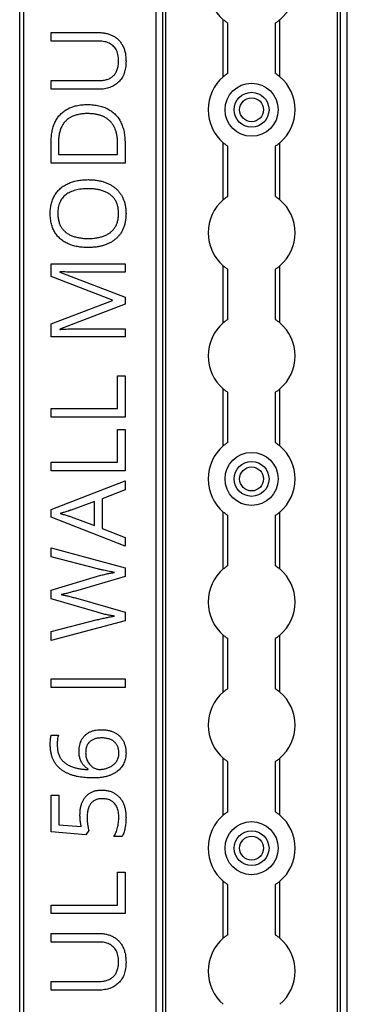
# Model space of a CAD drawing. Header units: millimetres. Extents: x -138 to 5612, y -1401 to 2631.
# Tile 23 of 120: x 194 to 269, y 741 to 968. Entities that reach past the tile are written whole.
import ezdxf

# ---------------------------------------------------------------- set-up
doc = ezdxf.new("R2010")
doc.units = ezdxf.units.MM

msp = doc.modelspace()

# ---------------------------------------------------------------- linework, layer by layer
at = {"color": 7, "linetype": 'Continuous', "lineweight": 25}
for p, q in [((193.86, 567.5), (193.86, 1075.06)), ((194.76, 1075.06), (194.76, 567.5)), ((225.16, 1074.51), (225.16, 565.11)), ((225.19, 565.11), (225.19, 1074.51)), ((226.72, 565.11), (226.72, 1074.51)), ((227.43, 565.11), (227.43, 1074.51)), ((266.88, 565.11), (266.88, 1074.51)), ((267.59, 565.11), (267.59, 1074.51)), ((269.13, 565.11), (269.13, 1074.51)), ((269.16, 565.11), (269.16, 1074.51)), ((240.66, 954.76), (240.66, 967.86)), ((241.66, 955.51), (241.66, 967.11)), ((252.66, 955.51), (252.66, 967.11)), ((253.66, 954.76), (253.66, 967.86)), ((201.1, 964.89), (212.07, 964.89)), ((201.1, 962.93), (201.1, 964.89)), ((212.1, 962.93), (201.1, 962.93)), ((201.1, 953.85), (212.08, 953.85)), ((201.1, 951.86), (201.1, 953.85)), ((212.03, 951.86), (201.1, 951.86)), ((201.1, 934.85), (201.1, 939.97)), ((202.79, 939.67), (202.79, 936.83)), ((240.66, 926.46), (240.66, 939.56)), ((253.66, 926.46), (253.66, 939.56)), ((216.37, 936.83), (216.37, 939.23)), ((218.07, 939.46), (218.07, 934.85)), ((241.66, 927.21), (241.66, 938.81)), ((252.66, 927.21), (252.66, 938.81)), ((202.79, 936.83), (216.37, 936.83)), ((218.07, 934.85), (201.1, 934.85)), ((201.1, 911.72), (218.07, 911.72)), ((201.1, 908.82), (201.1, 911.72)), ((218.07, 911.72), (218.07, 909.77)), ((240.66, 898.16), (240.66, 911.26)), ((241.66, 898.91), (241.66, 910.51)), ((252.66, 898.91), (252.66, 910.51)), ((253.66, 898.16), (253.66, 911.26)), ((215.21, 903.36), (201.1, 908.82)), ((203.07, 909.92), (203.07, 909.83)), ((203.07, 909.83), (218.07, 904.05)), ((218.07, 909.77), (207.21, 909.77)), ((215.21, 903.27), (215.21, 903.36)), ((218.07, 904.05), (218.07, 902.44)), ((201.1, 897.89), (215.21, 903.27)), ((218.07, 902.44), (203.05, 896.73)), ((201.1, 894.96), (201.1, 897.89)), ((203.05, 896.73), (203.05, 896.64)), ((207.34, 896.8), (218.07, 896.8)), ((218.07, 896.8), (218.07, 894.96)), ((218.07, 894.96), (201.1, 894.96)), ((216.3, 878.43), (216.3, 885.97)), ((216.3, 885.97), (218.07, 885.97)), ((218.07, 885.97), (218.07, 876.45)), ((240.66, 869.86), (240.66, 882.96)), ((253.66, 869.86), (253.66, 882.96)), ((241.66, 870.61), (241.66, 882.21)), ((252.66, 870.61), (252.66, 882.21)), ((201.1, 878.43), (216.3, 878.43)), ((201.1, 876.45), (201.1, 878.43)), ((218.07, 876.45), (201.1, 876.45)), ((216.3, 866.09), (216.3, 873.63)), ((216.3, 873.63), (218.07, 873.63)), ((218.07, 873.63), (218.07, 864.11)), ((201.1, 866.09), (216.3, 866.09)), ((201.1, 864.11), (201.1, 866.09)), ((218.07, 864.11), (201.1, 864.11)), ((201.1, 855.23), (218.07, 861.83)), ((218.07, 861.83), (218.07, 859.79)), ((218.07, 859.79), (212.78, 857.69)), ((211.02, 857.1), (205.65, 855.11)), ((211.02, 851.55), (211.02, 857.1)), ((212.78, 857.69), (212.78, 850.88)), ((201.1, 853.45), (201.1, 855.23)), ((205.65, 853.57), (211.02, 851.55)), ((240.66, 841.56), (240.66, 854.66)), ((241.66, 842.31), (241.66, 853.91)), ((252.66, 842.31), (252.66, 853.91)), ((253.66, 841.56), (253.66, 854.66)), ((218.07, 846.8), (201.1, 853.45)), ((212.78, 850.88), (218.07, 848.8)), ((218.07, 848.8), (218.07, 846.8)), ((201.1, 846.39), (218.07, 841.85)), ((201.1, 844.33), (201.1, 846.39)), ((211.73, 841.59), (201.1, 844.33)), ((218.07, 841.85), (218.07, 839.86)), ((201.1, 836.69), (211.71, 839.88)), ((218.07, 839.86), (206.65, 836.49)), ((201.1, 834.66), (201.1, 836.69)), ((211.63, 831.6), (201.1, 834.66)), ((206.66, 834.89), (218.07, 831.61)), ((218.07, 831.61), (218.07, 829.63)), ((201.1, 827.17), (211.74, 829.91)), ((218.07, 829.63), (201.1, 825.12)), ((201.1, 825.12), (201.1, 827.17)), ((240.66, 813.26), (240.66, 826.36)), ((253.66, 813.26), (253.66, 826.36)), ((241.66, 814.01), (241.66, 825.61)), ((252.66, 814.01), (252.66, 825.61)), ((201.1, 814.31), (201.1, 816.29)), ((201.1, 816.29), (218.07, 816.29)), ((218.07, 816.29), (218.07, 814.31)), ((218.07, 814.31), (201.1, 814.31)), ((201.1, 803.33), (202.76, 803.33)), ((240.66, 784.96), (240.66, 798.06)), ((241.66, 785.71), (241.66, 797.31)), ((252.66, 785.71), (252.66, 797.31)), ((253.66, 784.96), (253.66, 798.06)), ((209.57, 795.43), (209.57, 795.56)), ((201.1, 789.54), (202.87, 789.54)), ((201.1, 781.09), (201.1, 789.54)), ((202.87, 789.54), (202.87, 782.74)), ((209.08, 780.44), (201.1, 781.09)), ((202.87, 782.74), (208, 782.31)), ((209.72, 781.42), (209.08, 780.44)), ((217.36, 780.03), (215.52, 780.03)), ((216.3, 764.28), (216.3, 771.82)), ((216.3, 771.82), (218.07, 771.82)), ((218.07, 771.82), (218.07, 762.31)), ((240.66, 756.66), (240.66, 769.76)), ((253.66, 756.66), (253.66, 769.76)), ((241.66, 757.41), (241.66, 769.01)), ((252.66, 757.41), (252.66, 769.01)), ((201.1, 764.28), (216.3, 764.28)), ((201.1, 762.31), (201.1, 764.28)), ((218.07, 762.31), (201.1, 762.31)), ((201.1, 757.75), (212.07, 757.75)), ((201.1, 755.78), (201.1, 757.75)), ((212.1, 755.78), (201.1, 755.78)), ((201.1, 746.71), (212.08, 746.71)), ((201.1, 744.72), (201.1, 746.71)), ((212.03, 744.72), (201.1, 744.72))]:
    msp.add_line(p, q, dxfattribs=at)
for centre, radius in [((247.16, 947.16), 6.1), ((247.16, 947.16), 4), ((247.16, 947.16), 2.75), ((247.16, 862.26), 6.1), ((247.16, 862.26), 4), ((247.16, 862.26), 2.75), ((247.16, 777.36), 6.1), ((247.16, 777.36), 4), ((247.16, 777.36), 2.75)]:
    msp.add_circle(centre, radius, dxfattribs=at)
for centre, start, end in [((247.16, 975.46), 130.5416, 229.4584), ((247.16, 975.46), 310.5416, 49.4584), ((247.16, 947.16), 130.5416, 229.4584), ((247.16, 947.16), 310.5416, 49.4584), ((247.16, 918.86), 130.5416, 229.4584), ((247.16, 918.86), 310.5416, 49.4584), ((247.16, 890.56), 130.5416, 229.4584), ((247.16, 890.56), 310.5416, 49.4584), ((247.16, 862.26), 130.5416, 229.4584), ((247.16, 862.26), 310.5416, 49.4584), ((247.16, 833.96), 130.5416, 229.4584), ((247.16, 833.96), 310.5416, 49.4584), ((247.16, 805.66), 130.5416, 229.4584), ((247.16, 805.66), 310.5416, 49.4584), ((247.16, 777.36), 130.5416, 229.4584), ((247.16, 777.36), 310.5416, 49.4584), ((247.16, 749.06), 130.5416, 229.4584), ((247.16, 749.06), 310.5416, 49.4584)]:
    msp.add_arc(centre, 10, start, end, dxfattribs=at)
for points, knots in [([(240.66, 967.86), (240.77, 967.76), (240.88, 967.67), (241.11, 967.5), (241.22, 967.41), (241.41, 967.27), (241.5, 967.21), (241.62, 967.13), (241.66, 967.11), (241.66, 967.11)], [0, 0, 0, 0, 0.25, 0.25, 0.5, 0.5, 0.75, 0.75, 1, 1, 1, 1]), ([(253.66, 967.86), (253.54, 967.76), (253.43, 967.67), (253.2, 967.5), (253.1, 967.41), (252.9, 967.27), (252.81, 967.21), (252.69, 967.13), (252.66, 967.11), (252.66, 967.11)], [0, 0, 0, 0, 0.25, 0.25, 0.5, 0.5, 0.75, 0.75, 1, 1, 1, 1]), ([(212.07, 964.89), (212.22, 964.89), (212.52, 964.89), (212.95, 964.85), (213.36, 964.79), (213.77, 964.71), (214.17, 964.62), (214.55, 964.49), (214.92, 964.34), (215.27, 964.17), (215.62, 963.98), (215.94, 963.76), (216.25, 963.52), (216.53, 963.26), (216.8, 962.97), (217.05, 962.66), (217.28, 962.33), (217.49, 961.97), (217.68, 961.59), (217.84, 961.19), (217.98, 960.77), (218.1, 960.32), (218.18, 959.85), (218.24, 959.35), (218.28, 958.83), (218.29, 958.48), (218.29, 958.3)], [0, 0, 0, 0, 0.043263, 0.085307, 0.126275, 0.166582, 0.206347, 0.245258, 0.283922, 0.322468, 0.360603, 0.398543, 0.4363, 0.47426, 0.512219, 0.550601, 0.590128, 0.630263, 0.671498, 0.713461, 0.756932, 0.801901, 0.848593, 0.896916, 0.947344, 1, 1, 1, 1]), ([(216.58, 958.42), (216.58, 958.67), (216.57, 959.14), (216.46, 959.82), (216.29, 960.43), (216.03, 960.97), (215.72, 961.44), (215.35, 961.84), (214.92, 962.19), (214.44, 962.46), (213.91, 962.67), (213.34, 962.82), (212.73, 962.91), (212.31, 962.92), (212.1, 962.93)], [0, 0, 0, 0, 0.1027778, 0.196628, 0.2832682, 0.3640716, 0.4411912, 0.5162322, 0.5909835, 0.6669773, 0.7452672, 0.8259754, 0.9105386, 1, 1, 1, 1]), ([(218.29, 958.3), (218.28, 958.05), (218.27, 957.55), (218.2, 956.83), (218.06, 956.16), (217.88, 955.53), (217.64, 954.95), (217.34, 954.42), (216.99, 953.94), (216.59, 953.5), (216.15, 953.12), (215.67, 952.78), (215.15, 952.5), (214.59, 952.26), (214, 952.08), (213.37, 951.96), (212.71, 951.87), (212.26, 951.87), (212.03, 951.86)], [0, 0, 0, 0, 0.074981, 0.145616, 0.212407, 0.276161, 0.337151, 0.396523, 0.454792, 0.512599, 0.570262, 0.627474, 0.685175, 0.743724, 0.804151, 0.866508, 0.931777, 1, 1, 1, 1]), ([(212.08, 953.85), (212.26, 953.86), (212.6, 953.86), (213.09, 953.92), (213.56, 954.01), (213.99, 954.13), (214.39, 954.29), (214.77, 954.49), (215.11, 954.72), (215.42, 954.99), (215.7, 955.29), (215.93, 955.64), (216.13, 956.01), (216.3, 956.43), (216.43, 956.88), (216.52, 957.36), (216.57, 957.88), (216.58, 958.23), (216.58, 958.42)], [0, 0, 0, 0, 0.071471, 0.139559, 0.203707, 0.264838, 0.324092, 0.381066, 0.437244, 0.492859, 0.548749, 0.605459, 0.663069, 0.723807, 0.786875, 0.85388, 0.924772, 1, 1, 1, 1]), ([(241.66, 955.51), (241.66, 955.51), (241.65, 955.51), (241.62, 955.48), (241.59, 955.47), (241.5, 955.41), (241.42, 955.35), (241.22, 955.21), (241.11, 955.13), (240.88, 954.95), (240.77, 954.86), (240.66, 954.76)], [0, 0, 0, 0, 0.125, 0.125, 0.25, 0.25, 0.5, 0.5, 0.75, 0.75, 1, 1, 1, 1]), ([(252.66, 955.51), (252.66, 955.51), (252.66, 955.51), (252.7, 955.48), (252.72, 955.47), (252.81, 955.41), (252.9, 955.35), (253.09, 955.21), (253.2, 955.13), (253.43, 954.95), (253.54, 954.86), (253.66, 954.76)], [0, 0, 0, 0, 0.125, 0.125, 0.25, 0.25, 0.5, 0.5, 0.75, 0.75, 1, 1, 1, 1]), ([(201.1, 939.97), (201.1, 940.19), (201.11, 940.6), (201.15, 941.22), (201.23, 941.81), (201.33, 942.38), (201.46, 942.93), (201.62, 943.45), (201.82, 943.96), (202.04, 944.44), (202.29, 944.89), (202.57, 945.32), (202.88, 945.72), (203.21, 946.1), (203.58, 946.45), (203.97, 946.77), (204.4, 947.06), (204.84, 947.33), (205.32, 947.57), (205.83, 947.78), (206.36, 947.95), (206.92, 948.09), (207.51, 948.21), (208.12, 948.29), (208.76, 948.33), (209.2, 948.34), (209.42, 948.34)], [0, 0, 0, 0, 0.047452, 0.093219, 0.137685, 0.180943, 0.222615, 0.263414, 0.303514, 0.342755, 0.381436, 0.419417, 0.457114, 0.494702, 0.532062, 0.56979, 0.60813, 0.647007, 0.686572, 0.727287, 0.768888, 0.811989, 0.856396, 0.902422, 0.950235, 1, 1, 1, 1]), ([(209.42, 948.34), (209.66, 948.34), (210.12, 948.33), (210.79, 948.28), (211.43, 948.2), (212.05, 948.09), (212.63, 947.94), (213.19, 947.76), (213.71, 947.55), (214.21, 947.3), (214.68, 947.02), (215.11, 946.72), (215.52, 946.38), (215.9, 946.02), (216.24, 945.63), (216.56, 945.2), (216.85, 944.75), (217.11, 944.27), (217.33, 943.76), (217.53, 943.22), (217.7, 942.66), (217.84, 942.07), (217.94, 941.46), (218.01, 940.82), (218.06, 940.15), (218.07, 939.69), (218.07, 939.46)], [0, 0, 0, 0, 0.049673, 0.097263, 0.142916, 0.187223, 0.229672, 0.270857, 0.310817, 0.349899, 0.388098, 0.425849, 0.463032, 0.499874, 0.536788, 0.574178, 0.611928, 0.65059, 0.690036, 0.730237, 0.77167, 0.814182, 0.858122, 0.903715, 0.951062, 1, 1, 1, 1]), ([(209.49, 946.26), (209.31, 946.26), (208.94, 946.26), (208.41, 946.22), (207.9, 946.16), (207.41, 946.08), (206.95, 945.97), (206.52, 945.84), (206.11, 945.69), (205.72, 945.51), (205.36, 945.3), (205.02, 945.08), (204.71, 944.83), (204.42, 944.57), (204.16, 944.27), (203.91, 943.96), (203.69, 943.63), (203.5, 943.27), (203.34, 942.89), (203.18, 942.49), (203.06, 942.07), (202.96, 941.63), (202.88, 941.17), (202.82, 940.69), (202.79, 940.19), (202.79, 939.85), (202.79, 939.67)], [0, 0, 0, 0, 0.051754, 0.101389, 0.148973, 0.194659, 0.23828, 0.280317, 0.320954, 0.360397, 0.398433, 0.435995, 0.47281, 0.509208, 0.545843, 0.582262, 0.619207, 0.656936, 0.6954, 0.734617, 0.775247, 0.816857, 0.860285, 0.905014, 0.951759, 1, 1, 1, 1]), ([(216.37, 939.23), (216.37, 939.51), (216.36, 940.06), (216.28, 940.86), (216.14, 941.6), (215.96, 942.3), (215.71, 942.93), (215.42, 943.51), (215.06, 944.04), (214.65, 944.51), (214.19, 944.93), (213.68, 945.29), (213.1, 945.59), (212.48, 945.83), (211.81, 946.03), (211.08, 946.16), (210.31, 946.25), (209.77, 946.26), (209.49, 946.26)], [0, 0, 0, 0, 0.0754383, 0.1463016, 0.2130583, 0.2762961, 0.3362154, 0.3938276, 0.4494525, 0.5044159, 0.559098, 0.6145652, 0.6712356, 0.7301315, 0.7920628, 0.8573195, 0.9263923, 1, 1, 1, 1]), ([(240.66, 939.56), (240.77, 939.46), (240.88, 939.37), (241.11, 939.2), (241.22, 939.11), (241.41, 938.97), (241.5, 938.91), (241.62, 938.83), (241.66, 938.81), (241.66, 938.81)], [0, 0, 0, 0, 0.25, 0.25, 0.5, 0.5, 0.75, 0.75, 1, 1, 1, 1]), ([(253.66, 939.56), (253.54, 939.46), (253.43, 939.37), (253.2, 939.2), (253.1, 939.11), (252.9, 938.97), (252.81, 938.91), (252.69, 938.83), (252.66, 938.81), (252.66, 938.81)], [0, 0, 0, 0, 0.25, 0.25, 0.5, 0.5, 0.75, 0.75, 1, 1, 1, 1]), ([(200.88, 923.32), (200.88, 923.53), (200.89, 923.93), (200.94, 924.53), (201.02, 925.1), (201.14, 925.64), (201.29, 926.16), (201.48, 926.66), (201.7, 927.13), (201.95, 927.57), (202.23, 927.99), (202.54, 928.38), (202.88, 928.75), (203.25, 929.09), (203.64, 929.41), (204.06, 929.69), (204.51, 929.96), (204.98, 930.19), (205.48, 930.4), (206, 930.58), (206.54, 930.74), (207.11, 930.86), (207.7, 930.96), (208.3, 931.03), (208.93, 931.07), (209.36, 931.07), (209.58, 931.08)], [0, 0, 0, 0, 0.046917, 0.091903, 0.135346, 0.177456, 0.218435, 0.258262, 0.297315, 0.335934, 0.374019, 0.411863, 0.449668, 0.487281, 0.525287, 0.56388, 0.602891, 0.642975, 0.683963, 0.725573, 0.768127, 0.811875, 0.856809, 0.902961, 0.950745, 1, 1, 1, 1]), ([(209.58, 931.08), (209.9, 931.07), (210.52, 931.06), (211.44, 930.96), (212.31, 930.81), (213.13, 930.59), (213.91, 930.31), (214.63, 929.97), (215.29, 929.57), (215.9, 929.11), (216.44, 928.58), (216.92, 928), (217.33, 927.36), (217.68, 926.66), (217.96, 925.9), (218.15, 925.08), (218.27, 924.2), (218.28, 923.6), (218.29, 923.29)], [0, 0, 0, 0, 0.0723239, 0.1413278, 0.207936, 0.2722708, 0.3344514, 0.3943496, 0.452678, 0.5099897, 0.5666303, 0.6233276, 0.680743, 0.7393513, 0.7999765, 0.8633589, 0.9297359, 1, 1, 1, 1]), ([(209.58, 928.99), (209.31, 928.99), (208.8, 928.98), (208.04, 928.92), (207.34, 928.81), (206.67, 928.66), (206.05, 928.47), (205.48, 928.23), (204.95, 927.95), (204.46, 927.63), (204.03, 927.26), (203.65, 926.84), (203.33, 926.37), (203.07, 925.85), (202.87, 925.29), (202.72, 924.68), (202.64, 924.01), (202.63, 923.56), (202.62, 923.32)], [0, 0, 0, 0, 0.0777, 0.151281, 0.220996, 0.28723, 0.350295, 0.410743, 0.469251, 0.525953, 0.581281, 0.636041, 0.690696, 0.746786, 0.805075, 0.866244, 0.931016, 1, 1, 1, 1]), ([(216.58, 923.29), (216.58, 923.45), (216.57, 923.76), (216.53, 924.22), (216.47, 924.66), (216.38, 925.08), (216.25, 925.48), (216.11, 925.85), (215.93, 926.2), (215.73, 926.53), (215.51, 926.83), (215.26, 927.12), (214.99, 927.38), (214.69, 927.62), (214.38, 927.85), (214.04, 928.05), (213.68, 928.23), (213.3, 928.39), (212.89, 928.53), (212.47, 928.66), (212.03, 928.76), (211.58, 928.85), (211.1, 928.91), (210.61, 928.96), (210.1, 928.99), (209.75, 928.99), (209.58, 928.99)], [0, 0, 0, 0, 0.04684, 0.091834, 0.13478, 0.176242, 0.216125, 0.255001, 0.292842, 0.330066, 0.366924, 0.403419, 0.440075, 0.476901, 0.514574, 0.55283, 0.591717, 0.63203, 0.673492, 0.715712, 0.75968, 0.80461, 0.851198, 0.898918, 0.948821, 1, 1, 1, 1]), ([(241.66, 927.21), (241.66, 927.21), (241.65, 927.21), (241.62, 927.18), (241.59, 927.17), (241.5, 927.11), (241.42, 927.05), (241.22, 926.91), (241.11, 926.83), (240.88, 926.65), (240.77, 926.56), (240.66, 926.46)], [0, 0, 0, 0, 0.125, 0.125, 0.25, 0.25, 0.5, 0.5, 0.75, 0.75, 1, 1, 1, 1]), ([(252.66, 927.21), (252.66, 927.21), (252.66, 927.21), (252.7, 927.18), (252.72, 927.17), (252.81, 927.11), (252.9, 927.05), (253.09, 926.91), (253.2, 926.83), (253.43, 926.65), (253.54, 926.56), (253.66, 926.46)], [0, 0, 0, 0, 0.125, 0.125, 0.25, 0.25, 0.5, 0.5, 0.75, 0.75, 1, 1, 1, 1]), ([(209.56, 915.47), (209.35, 915.47), (208.93, 915.48), (208.31, 915.52), (207.71, 915.58), (207.13, 915.68), (206.57, 915.8), (206.03, 915.94), (205.51, 916.12), (205.01, 916.32), (204.54, 916.55), (204.08, 916.8), (203.66, 917.09), (203.27, 917.41), (202.9, 917.74), (202.56, 918.11), (202.25, 918.51), (201.96, 918.93), (201.71, 919.39), (201.49, 919.87), (201.29, 920.37), (201.15, 920.91), (201.02, 921.47), (200.94, 922.07), (200.89, 922.69), (200.88, 923.11), (200.88, 923.32)], [0, 0, 0, 0, 0.047877, 0.094552, 0.139839, 0.183864, 0.226746, 0.268614, 0.309851, 0.350257, 0.389948, 0.428651, 0.466829, 0.50457, 0.542111, 0.579652, 0.617595, 0.655987, 0.694915, 0.734508, 0.775117, 0.817054, 0.860189, 0.904866, 0.9516, 1, 1, 1, 1]), ([(202.62, 923.32), (202.63, 923.16), (202.63, 922.85), (202.67, 922.38), (202.73, 921.94), (202.83, 921.53), (202.95, 921.13), (203.09, 920.75), (203.26, 920.4), (203.46, 920.07), (203.68, 919.76), (203.93, 919.47), (204.2, 919.2), (204.49, 918.95), (204.8, 918.72), (205.13, 918.51), (205.49, 918.33), (205.87, 918.16), (206.27, 918.02), (206.68, 917.89), (207.12, 917.78), (207.58, 917.7), (208.05, 917.63), (208.54, 917.58), (209.05, 917.55), (209.4, 917.55), (209.58, 917.55)], [0, 0, 0, 0, 0.046797, 0.09172, 0.134626, 0.176375, 0.21654, 0.255258, 0.293513, 0.330817, 0.367717, 0.404466, 0.441323, 0.478072, 0.515561, 0.553386, 0.592244, 0.632344, 0.673565, 0.715842, 0.759522, 0.80441, 0.850671, 0.898679, 0.948535, 1, 1, 1, 1]), ([(218.29, 923.29), (218.28, 922.97), (218.27, 922.35), (218.15, 921.45), (217.96, 920.62), (217.68, 919.85), (217.33, 919.14), (216.92, 918.49), (216.44, 917.91), (215.89, 917.39), (215.28, 916.93), (214.61, 916.54), (213.89, 916.21), (213.11, 915.94), (212.28, 915.73), (211.41, 915.58), (210.5, 915.49), (209.88, 915.47), (209.56, 915.47)], [0, 0, 0, 0, 0.071666, 0.139197, 0.203219, 0.264466, 0.323199, 0.38064, 0.437009, 0.493331, 0.550205, 0.608153, 0.667719, 0.729367, 0.793384, 0.859516, 0.928353, 1, 1, 1, 1]), ([(209.58, 917.55), (209.75, 917.55), (210.1, 917.55), (210.61, 917.58), (211.1, 917.63), (211.58, 917.7), (212.03, 917.78), (212.47, 917.89), (212.89, 918.02), (213.3, 918.16), (213.68, 918.32), (214.04, 918.51), (214.38, 918.71), (214.69, 918.94), (214.99, 919.19), (215.26, 919.45), (215.5, 919.74), (215.73, 920.05), (215.93, 920.38), (216.11, 920.73), (216.25, 921.11), (216.38, 921.5), (216.47, 921.92), (216.53, 922.36), (216.57, 922.82), (216.58, 923.13), (216.58, 923.29)], [0, 0, 0, 0, 0.051101, 0.100928, 0.148576, 0.195139, 0.240002, 0.28398, 0.326136, 0.367647, 0.40803, 0.447008, 0.485379, 0.523189, 0.560172, 0.596772, 0.633716, 0.670518, 0.707971, 0.746052, 0.78487, 0.824692, 0.866091, 0.908972, 0.953565, 1, 1, 1, 1]), ([(240.66, 911.26), (240.77, 911.16), (240.88, 911.07), (241.11, 910.9), (241.22, 910.81), (241.41, 910.67), (241.5, 910.61), (241.62, 910.53), (241.66, 910.51), (241.66, 910.51)], [0, 0, 0, 0, 0.25, 0.25, 0.5, 0.5, 0.75, 0.75, 1, 1, 1, 1]), ([(253.66, 911.26), (253.54, 911.16), (253.43, 911.07), (253.2, 910.9), (253.1, 910.81), (252.9, 910.67), (252.81, 910.61), (252.69, 910.53), (252.66, 910.51), (252.66, 910.51)], [0, 0, 0, 0, 0.25, 0.25, 0.5, 0.5, 0.75, 0.75, 1, 1, 1, 1]), ([(207.21, 909.77), (206.95, 909.77), (206.45, 909.78), (205.7, 909.79), (204.96, 909.82), (204.27, 909.85), (203.65, 909.89), (203.26, 909.91), (203.07, 909.92)], [0, 0, 0, 0, 0.18235, 0.366387, 0.545523, 0.71471, 0.868184, 1, 1, 1, 1]), ([(241.66, 898.91), (241.66, 898.91), (241.65, 898.91), (241.62, 898.88), (241.59, 898.87), (241.5, 898.81), (241.42, 898.75), (241.22, 898.61), (241.11, 898.53), (240.88, 898.35), (240.77, 898.26), (240.66, 898.16)], [0, 0, 0, 0, 0.125, 0.125, 0.25, 0.25, 0.5, 0.5, 0.75, 0.75, 1, 1, 1, 1]), ([(252.66, 898.91), (252.66, 898.91), (252.66, 898.91), (252.7, 898.88), (252.72, 898.87), (252.81, 898.81), (252.9, 898.75), (253.09, 898.61), (253.2, 898.53), (253.43, 898.35), (253.54, 898.26), (253.66, 898.16)], [0, 0, 0, 0, 0.125, 0.125, 0.25, 0.25, 0.5, 0.5, 0.75, 0.75, 1, 1, 1, 1]), ([(203.05, 896.64), (203.23, 896.65), (203.61, 896.69), (204.24, 896.72), (204.95, 896.75), (205.72, 896.78), (206.52, 896.79), (207.07, 896.8), (207.34, 896.8)], [0, 0, 0, 0, 0.123014, 0.270684, 0.437474, 0.617814, 0.807723, 1, 1, 1, 1]), ([(240.66, 882.96), (240.77, 882.86), (240.88, 882.77), (241.11, 882.6), (241.22, 882.51), (241.41, 882.37), (241.5, 882.31), (241.62, 882.23), (241.66, 882.21), (241.66, 882.21)], [0, 0, 0, 0, 0.25, 0.25, 0.5, 0.5, 0.75, 0.75, 1, 1, 1, 1]), ([(253.66, 882.96), (253.54, 882.86), (253.43, 882.77), (253.2, 882.6), (253.1, 882.51), (252.9, 882.37), (252.81, 882.31), (252.69, 882.23), (252.66, 882.21), (252.66, 882.21)], [0, 0, 0, 0, 0.25, 0.25, 0.5, 0.5, 0.75, 0.75, 1, 1, 1, 1]), ([(241.66, 870.61), (241.66, 870.61), (241.65, 870.61), (241.62, 870.58), (241.59, 870.57), (241.5, 870.51), (241.42, 870.45), (241.22, 870.31), (241.11, 870.23), (240.88, 870.05), (240.77, 869.96), (240.66, 869.86)], [0, 0, 0, 0, 0.125, 0.125, 0.25, 0.25, 0.5, 0.5, 0.75, 0.75, 1, 1, 1, 1]), ([(252.66, 870.61), (252.66, 870.61), (252.66, 870.61), (252.7, 870.58), (252.72, 870.57), (252.81, 870.51), (252.9, 870.45), (253.09, 870.31), (253.2, 870.23), (253.43, 870.05), (253.54, 869.96), (253.66, 869.86)], [0, 0, 0, 0, 0.125, 0.125, 0.25, 0.25, 0.5, 0.5, 0.75, 0.75, 1, 1, 1, 1]), ([(205.65, 855.11), (205.61, 855.1), (205.52, 855.07), (205.37, 855.02), (205.18, 854.95), (204.88, 854.86), (204.47, 854.72), (204.06, 854.59), (203.74, 854.49), (203.52, 854.42), (203.32, 854.36), (203.2, 854.32), (203.15, 854.3)], [0, 0, 0, 0, 0.0483453, 0.1099234, 0.1859552, 0.2752086, 0.4689997, 0.6706527, 0.7677749, 0.8545452, 0.9326484, 1, 1, 1, 1]), ([(203.15, 854.3), (203.31, 854.26), (203.62, 854.18), (204.09, 854.05), (204.54, 853.92), (204.95, 853.79), (205.32, 853.68), (205.55, 853.6), (205.65, 853.57)], [0, 0, 0, 0, 0.188916, 0.376296, 0.557333, 0.724487, 0.873715, 1, 1, 1, 1]), ([(240.66, 854.66), (240.77, 854.56), (240.88, 854.47), (241.11, 854.3), (241.22, 854.21), (241.41, 854.07), (241.5, 854.01), (241.62, 853.93), (241.66, 853.91), (241.66, 853.91)], [0, 0, 0, 0, 0.25, 0.25, 0.5, 0.5, 0.75, 0.75, 1, 1, 1, 1]), ([(253.66, 854.66), (253.54, 854.56), (253.43, 854.47), (253.2, 854.3), (253.1, 854.21), (252.9, 854.07), (252.81, 854.01), (252.69, 853.93), (252.66, 853.91), (252.66, 853.91)], [0, 0, 0, 0, 0.25, 0.25, 0.5, 0.5, 0.75, 0.75, 1, 1, 1, 1]), ([(241.66, 842.31), (241.66, 842.31), (241.65, 842.31), (241.62, 842.28), (241.59, 842.27), (241.5, 842.21), (241.42, 842.15), (241.22, 842.01), (241.11, 841.93), (240.88, 841.75), (240.77, 841.66), (240.66, 841.56)], [0, 0, 0, 0, 0.125, 0.125, 0.25, 0.25, 0.5, 0.5, 0.75, 0.75, 1, 1, 1, 1]), ([(252.66, 842.31), (252.66, 842.31), (252.66, 842.31), (252.7, 842.28), (252.72, 842.27), (252.81, 842.21), (252.9, 842.15), (253.09, 842.01), (253.2, 841.93), (253.43, 841.75), (253.54, 841.66), (253.66, 841.56)], [0, 0, 0, 0, 0.125, 0.125, 0.25, 0.25, 0.5, 0.5, 0.75, 0.75, 1, 1, 1, 1]), ([(211.71, 839.88), (211.89, 839.93), (212.25, 840.03), (212.78, 840.18), (213.31, 840.31), (213.82, 840.43), (214.31, 840.53), (214.78, 840.62), (215.23, 840.71), (215.52, 840.76), (215.66, 840.78)], [0, 0, 0, 0, 0.138815, 0.276129, 0.41033, 0.540228, 0.665248, 0.783098, 0.894781, 1, 1, 1, 1]), ([(215.66, 840.78), (215.46, 840.81), (215.06, 840.87), (214.45, 840.98), (213.81, 841.11), (213.14, 841.25), (212.44, 841.42), (211.97, 841.53), (211.73, 841.59)], [0, 0, 0, 0, 0.146925, 0.302177, 0.465132, 0.636532, 0.814938, 1, 1, 1, 1]), ([(206.65, 836.49), (206.49, 836.44), (206.16, 836.35), (205.67, 836.21), (205.19, 836.08), (204.74, 835.96), (204.33, 835.86), (203.96, 835.77), (203.67, 835.71), (203.49, 835.67), (203.42, 835.66)], [0, 0, 0, 0, 0.152929, 0.306279, 0.456093, 0.598123, 0.728121, 0.8416, 0.933351, 1, 1, 1, 1]), ([(203.42, 835.66), (203.49, 835.65), (203.67, 835.62), (203.96, 835.56), (204.31, 835.5), (204.72, 835.4), (205.18, 835.3), (205.66, 835.17), (206.16, 835.04), (206.49, 834.94), (206.66, 834.89)], [0, 0, 0, 0, 0.065837, 0.155317, 0.267108, 0.394133, 0.534406, 0.685214, 0.841551, 1, 1, 1, 1]), ([(215.66, 830.72), (215.5, 830.74), (215.19, 830.79), (214.7, 830.87), (214.21, 830.97), (213.7, 831.07), (213.19, 831.19), (212.67, 831.32), (212.15, 831.45), (211.8, 831.55), (211.63, 831.6)], [0, 0, 0, 0, 0.113008, 0.232308, 0.354669, 0.480795, 0.608271, 0.737947, 0.868241, 1, 1, 1, 1]), ([(211.74, 829.91), (211.92, 829.95), (212.27, 830.04), (212.79, 830.16), (213.3, 830.28), (213.79, 830.39), (214.27, 830.49), (214.75, 830.56), (215.2, 830.65), (215.51, 830.69), (215.66, 830.72)], [0, 0, 0, 0, 0.136857, 0.270586, 0.401407, 0.527461, 0.650457, 0.770277, 0.886555, 1, 1, 1, 1]), ([(240.66, 826.36), (240.77, 826.26), (240.88, 826.17), (241.11, 826), (241.22, 825.91), (241.41, 825.77), (241.5, 825.71), (241.62, 825.63), (241.66, 825.61), (241.66, 825.61)], [0, 0, 0, 0, 0.25, 0.25, 0.5, 0.5, 0.75, 0.75, 1, 1, 1, 1]), ([(253.66, 826.36), (253.54, 826.26), (253.43, 826.17), (253.2, 826), (253.1, 825.91), (252.9, 825.77), (252.81, 825.71), (252.69, 825.63), (252.66, 825.61), (252.66, 825.61)], [0, 0, 0, 0, 0.25, 0.25, 0.5, 0.5, 0.75, 0.75, 1, 1, 1, 1]), ([(241.66, 814.01), (241.66, 814.01), (241.65, 814.01), (241.62, 813.98), (241.59, 813.97), (241.5, 813.91), (241.42, 813.85), (241.22, 813.71), (241.11, 813.63), (240.88, 813.45), (240.77, 813.36), (240.66, 813.26)], [0, 0, 0, 0, 0.125, 0.125, 0.25, 0.25, 0.5, 0.5, 0.75, 0.75, 1, 1, 1, 1]), ([(252.66, 814.01), (252.66, 814.01), (252.66, 814.01), (252.7, 813.98), (252.72, 813.97), (252.81, 813.91), (252.9, 813.85), (253.09, 813.71), (253.2, 813.63), (253.43, 813.45), (253.54, 813.36), (253.66, 813.26)], [0, 0, 0, 0, 0.125, 0.125, 0.25, 0.25, 0.5, 0.5, 0.75, 0.75, 1, 1, 1, 1]), ([(207.49, 799.68), (207.5, 799.93), (207.51, 800.39), (207.63, 801.07), (207.81, 801.7), (208.08, 802.28), (208.42, 802.81), (208.82, 803.28), (209.3, 803.68), (209.84, 804.02), (210.45, 804.28), (211.12, 804.48), (211.85, 804.59), (212.36, 804.6), (212.62, 804.61)], [0, 0, 0, 0, 0.089525, 0.174546, 0.255342, 0.334394, 0.411524, 0.487941, 0.564453, 0.643258, 0.725042, 0.811004, 0.902358, 1, 1, 1, 1]), ([(212.62, 804.61), (212.76, 804.61), (213.04, 804.61), (213.46, 804.57), (213.86, 804.52), (214.25, 804.46), (214.62, 804.36), (214.97, 804.25), (215.31, 804.12), (215.74, 803.92), (216.24, 803.61), (216.78, 803.19), (217.23, 802.68), (217.55, 802.21), (217.77, 801.8), (217.91, 801.48), (218.03, 801.14), (218.12, 800.79), (218.2, 800.42), (218.25, 800.04), (218.28, 799.65), (218.29, 799.38), (218.29, 799.24)], [0, 0, 0, 0, 0.048742, 0.095652, 0.141248, 0.185599, 0.228995, 0.27104, 0.312519, 0.352978, 0.432201, 0.509275, 0.585451, 0.662972, 0.702207, 0.742184, 0.782253, 0.823486, 0.865688, 0.909019, 0.953986, 1, 1, 1, 1]), ([(200.88, 801.21), (200.88, 801.39), (200.89, 801.76), (200.92, 802.24), (200.96, 802.61), (201, 802.88), (201.04, 803.12), (201.08, 803.26), (201.1, 803.33)], [0, 0, 0, 0, 0.253714, 0.525579, 0.661193, 0.786054, 0.898766, 1, 1, 1, 1]), ([(202.76, 803.33), (202.72, 803.18), (202.62, 802.86), (202.53, 802.34), (202.48, 801.8), (202.48, 801.43), (202.47, 801.24)], [0, 0, 0, 0, 0.225948, 0.476384, 0.737076, 1, 1, 1, 1]), ([(212.62, 802.71), (212.48, 802.7), (212.22, 802.7), (211.83, 802.66), (211.47, 802.59), (211.13, 802.5), (210.81, 802.38), (210.51, 802.23), (210.24, 802.06), (209.98, 801.86), (209.75, 801.64), (209.56, 801.38), (209.38, 801.1), (209.25, 800.79), (209.14, 800.46), (209.07, 800.1), (209.02, 799.71), (209.02, 799.44), (209.01, 799.3)], [0, 0, 0, 0, 0.071961, 0.139945, 0.205092, 0.267635, 0.327414, 0.386017, 0.443516, 0.500821, 0.55728, 0.614211, 0.671909, 0.730575, 0.792641, 0.858027, 0.926821, 1, 1, 1, 1]), ([(216.66, 799.22), (216.66, 799.35), (216.65, 799.6), (216.61, 799.97), (216.53, 800.32), (216.42, 800.65), (216.28, 800.95), (216.1, 801.24), (215.9, 801.51), (215.66, 801.76), (215.39, 801.99), (215.09, 802.18), (214.76, 802.35), (214.39, 802.48), (213.99, 802.58), (213.56, 802.66), (213.1, 802.7), (212.78, 802.71), (212.62, 802.71)], [0, 0, 0, 0, 0.063598, 0.12418, 0.182941, 0.239808, 0.295395, 0.350362, 0.406186, 0.462367, 0.519964, 0.578657, 0.639543, 0.703615, 0.771035, 0.842476, 0.918848, 1, 1, 1, 1]), ([(210.82, 793.5), (210.56, 793.51), (210.06, 793.51), (209.31, 793.56), (208.56, 793.62), (207.83, 793.71), (207.12, 793.83), (206.43, 794), (205.76, 794.19), (205.12, 794.43), (204.51, 794.71), (203.93, 795.04), (203.4, 795.41), (202.9, 795.83), (202.44, 796.3), (202.05, 796.83), (201.7, 797.41), (201.4, 798.04), (201.17, 798.74), (201, 799.51), (200.9, 800.34), (200.89, 800.91), (200.88, 801.21)], [0, 0, 0, 0, 0.05304, 0.105431, 0.157463, 0.208984, 0.259638, 0.308993, 0.357513, 0.405118, 0.451828, 0.497723, 0.542859, 0.587993, 0.633305, 0.679233, 0.726066, 0.774804, 0.825949, 0.880034, 0.938043, 1, 1, 1, 1]), ([(202.47, 801.24), (202.47, 801.07), (202.48, 800.72), (202.53, 800.23), (202.59, 799.76), (202.7, 799.32), (202.83, 798.91), (203, 798.52), (203.18, 798.17), (203.41, 797.84), (203.65, 797.54), (203.92, 797.27), (204.21, 797.01), (204.52, 796.77), (204.85, 796.56), (205.2, 796.37), (205.57, 796.2), (206.1, 796), (206.79, 795.8), (207.68, 795.62), (208.61, 795.49), (209.25, 795.45), (209.57, 795.43)], [0, 0, 0, 0, 0.0505601, 0.0983233, 0.1437828, 0.1868913, 0.2282597, 0.2680797, 0.3066524, 0.344219, 0.3813149, 0.418225, 0.4549587, 0.4919589, 0.5297109, 0.5677021, 0.6068797, 0.6468201, 0.7298164, 0.8159226, 0.9059495, 1, 1, 1, 1]), ([(209.57, 795.56), (209.48, 795.62), (209.28, 795.75), (209.01, 795.97), (208.76, 796.21), (208.51, 796.48), (208.29, 796.77), (208.09, 797.1), (207.92, 797.45), (207.76, 797.84), (207.64, 798.25), (207.55, 798.7), (207.5, 799.18), (207.5, 799.51), (207.49, 799.68)], [0, 0, 0, 0, 0.0706557, 0.1425545, 0.2155263, 0.290053, 0.3661928, 0.4444154, 0.5261979, 0.6111595, 0.7001039, 0.7944381, 0.8939185, 1, 1, 1, 1]), ([(209.01, 799.3), (209.02, 799.12), (209.03, 798.75), (209.12, 798.22), (209.27, 797.73), (209.48, 797.28), (209.73, 796.87), (210.03, 796.52), (210.34, 796.2), (210.69, 795.94), (211.06, 795.73), (211.43, 795.58), (211.8, 795.49), (212.06, 795.47), (212.18, 795.47)], [0, 0, 0, 0, 0.102293, 0.199539, 0.291908, 0.382457, 0.469734, 0.553016, 0.634101, 0.713305, 0.789628, 0.862469, 0.931467, 1, 1, 1, 1]), ([(218.29, 799.24), (218.28, 799.04), (218.27, 798.64), (218.19, 798.05), (218.03, 797.49), (217.83, 796.95), (217.56, 796.44), (217.23, 795.97), (216.85, 795.52), (216.4, 795.12), (215.9, 794.75), (215.34, 794.43), (214.73, 794.15), (214.06, 793.92), (213.33, 793.73), (212.54, 793.6), (211.7, 793.52), (211.12, 793.51), (210.82, 793.5)], [0, 0, 0, 0, 0.057522, 0.113292, 0.167776, 0.222024, 0.275884, 0.329994, 0.384984, 0.441268, 0.499303, 0.559649, 0.623122, 0.690258, 0.760948, 0.835704, 0.915249, 1, 1, 1, 1]), ([(212.18, 795.47), (212.31, 795.47), (212.57, 795.47), (212.95, 795.52), (213.34, 795.59), (213.73, 795.69), (214.11, 795.82), (214.49, 795.97), (214.85, 796.16), (215.19, 796.38), (215.51, 796.63), (215.79, 796.91), (216.05, 797.22), (216.27, 797.56), (216.45, 797.93), (216.57, 798.33), (216.65, 798.77), (216.66, 799.07), (216.66, 799.22)], [0, 0, 0, 0, 0.058658, 0.118204, 0.178288, 0.24041, 0.302702, 0.364696, 0.426827, 0.488799, 0.550912, 0.612159, 0.672949, 0.734476, 0.797303, 0.862108, 0.929137, 1, 1, 1, 1]), ([(240.66, 798.06), (240.77, 797.96), (240.88, 797.87), (241.11, 797.7), (241.22, 797.61), (241.41, 797.47), (241.5, 797.41), (241.62, 797.33), (241.66, 797.31), (241.66, 797.31)], [0, 0, 0, 0, 0.25, 0.25, 0.5, 0.5, 0.75, 0.75, 1, 1, 1, 1]), ([(253.66, 798.06), (253.54, 797.96), (253.43, 797.87), (253.2, 797.7), (253.1, 797.61), (252.9, 797.47), (252.81, 797.41), (252.69, 797.33), (252.66, 797.31), (252.66, 797.31)], [0, 0, 0, 0, 0.25, 0.25, 0.5, 0.5, 0.75, 0.75, 1, 1, 1, 1]), ([(207.71, 785.03), (207.72, 785.31), (207.73, 785.86), (207.84, 786.64), (208.02, 787.37), (208.28, 788.04), (208.6, 788.65), (209, 789.19), (209.46, 789.65), (209.9, 789.98), (210.28, 790.2), (210.58, 790.34), (210.89, 790.46), (211.22, 790.56), (211.57, 790.63), (211.93, 790.69), (212.3, 790.72), (212.56, 790.73), (212.69, 790.73)], [0, 0, 0, 0, 0.097882, 0.190074, 0.277227, 0.360778, 0.441258, 0.51812, 0.594092, 0.670067, 0.708648, 0.74735, 0.786958, 0.826928, 0.868129, 0.910869, 0.954513, 1, 1, 1, 1]), ([(212.69, 790.73), (212.83, 790.73), (213.11, 790.73), (213.52, 790.68), (213.92, 790.63), (214.3, 790.54), (214.67, 790.44), (215.02, 790.31), (215.36, 790.16), (215.68, 789.97), (215.99, 789.78), (216.27, 789.55), (216.55, 789.32), (216.8, 789.05), (217.03, 788.77), (217.24, 788.47), (217.44, 788.14), (217.62, 787.8), (217.78, 787.44), (217.91, 787.05), (218.03, 786.66), (218.13, 786.24), (218.2, 785.81), (218.25, 785.36), (218.28, 784.89), (218.29, 784.57), (218.29, 784.41)], [0, 0, 0, 0, 0.044664, 0.087697, 0.129556, 0.170449, 0.210563, 0.249758, 0.28844, 0.326807, 0.365059, 0.4028, 0.440299, 0.478244, 0.516374, 0.555137, 0.594722, 0.635308, 0.676586, 0.719071, 0.762253, 0.806975, 0.852616, 0.900138, 0.949216, 1, 1, 1, 1]), ([(212.87, 788.74), (212.74, 788.74), (212.47, 788.73), (212.08, 788.68), (211.72, 788.61), (211.38, 788.49), (211.06, 788.34), (210.77, 788.16), (210.5, 787.95), (210.26, 787.71), (210.04, 787.42), (209.86, 787.1), (209.7, 786.75), (209.57, 786.35), (209.47, 785.92), (209.41, 785.45), (209.36, 784.95), (209.35, 784.6), (209.35, 784.42)], [0, 0, 0, 0, 0.064307, 0.125248, 0.183284, 0.239115, 0.293456, 0.347256, 0.400295, 0.454127, 0.509201, 0.566798, 0.627703, 0.691901, 0.761307, 0.835526, 0.914666, 1, 1, 1, 1]), ([(216.64, 784.43), (216.64, 784.64), (216.63, 785.04), (216.55, 785.63), (216.42, 786.18), (216.24, 786.69), (216.01, 787.15), (215.73, 787.56), (215.38, 787.92), (214.98, 788.21), (214.54, 788.46), (214.03, 788.62), (213.47, 788.72), (213.08, 788.74), (212.87, 788.74)], [0, 0, 0, 0, 0.0958772, 0.1866802, 0.2725741, 0.3551078, 0.4339346, 0.510297, 0.5855357, 0.6611219, 0.7385573, 0.8195715, 0.9061623, 1, 1, 1, 1]), ([(241.66, 785.71), (241.66, 785.71), (241.65, 785.71), (241.62, 785.68), (241.59, 785.67), (241.5, 785.61), (241.42, 785.55), (241.22, 785.41), (241.11, 785.33), (240.88, 785.15), (240.77, 785.06), (240.66, 784.96)], [0, 0, 0, 0, 0.125, 0.125, 0.25, 0.25, 0.5, 0.5, 0.75, 0.75, 1, 1, 1, 1]), ([(252.66, 785.71), (252.66, 785.71), (252.66, 785.71), (252.7, 785.68), (252.72, 785.67), (252.81, 785.61), (252.9, 785.55), (253.09, 785.41), (253.2, 785.33), (253.43, 785.15), (253.54, 785.06), (253.66, 784.96)], [0, 0, 0, 0, 0.125, 0.125, 0.25, 0.25, 0.5, 0.5, 0.75, 0.75, 1, 1, 1, 1]), ([(208, 782.31), (207.98, 782.39), (207.95, 782.56), (207.91, 782.83), (207.85, 783.13), (207.81, 783.46), (207.76, 783.82), (207.73, 784.2), (207.72, 784.61), (207.71, 784.89), (207.71, 785.03)], [0, 0, 0, 0, 0.088457, 0.187806, 0.299963, 0.421851, 0.55463, 0.694546, 0.842932, 1, 1, 1, 1]), ([(209.35, 784.42), (209.36, 784.17), (209.37, 783.64), (209.45, 782.97), (209.52, 782.44), (209.59, 782.07), (209.65, 781.73), (209.7, 781.52), (209.72, 781.42)], [0, 0, 0, 0, 0.249474, 0.524167, 0.661011, 0.785846, 0.899486, 1, 1, 1, 1]), ([(215.52, 780.03), (215.61, 780.18), (215.78, 780.48), (216, 780.97), (216.19, 781.51), (216.34, 782.09), (216.48, 782.68), (216.57, 783.27), (216.63, 783.85), (216.64, 784.24), (216.64, 784.43)], [0, 0, 0, 0, 0.111067, 0.227551, 0.35158, 0.483109, 0.616815, 0.747364, 0.874724, 1, 1, 1, 1]), ([(218.29, 784.41), (218.29, 784.19), (218.28, 783.76), (218.24, 783.14), (218.17, 782.53), (218.06, 781.95), (217.93, 781.41), (217.78, 780.9), (217.59, 780.44), (217.43, 780.16), (217.36, 780.03)], [0, 0, 0, 0, 0.143812, 0.28262, 0.41746, 0.548035, 0.671659, 0.788109, 0.896895, 1, 1, 1, 1]), ([(240.66, 769.76), (240.77, 769.66), (240.88, 769.57), (241.11, 769.4), (241.22, 769.31), (241.41, 769.17), (241.5, 769.11), (241.62, 769.03), (241.66, 769.01), (241.66, 769.01)], [0, 0, 0, 0, 0.25, 0.25, 0.5, 0.5, 0.75, 0.75, 1, 1, 1, 1]), ([(253.66, 769.76), (253.54, 769.66), (253.43, 769.57), (253.2, 769.4), (253.1, 769.31), (252.9, 769.17), (252.81, 769.11), (252.69, 769.03), (252.66, 769.01), (252.66, 769.01)], [0, 0, 0, 0, 0.25, 0.25, 0.5, 0.5, 0.75, 0.75, 1, 1, 1, 1]), ([(212.07, 757.75), (212.22, 757.75), (212.52, 757.75), (212.95, 757.71), (213.36, 757.65), (213.77, 757.57), (214.17, 757.47), (214.55, 757.34), (214.92, 757.2), (215.27, 757.03), (215.62, 756.84), (215.94, 756.62), (216.25, 756.38), (216.53, 756.11), (216.8, 755.83), (217.05, 755.52), (217.28, 755.19), (217.49, 754.83), (217.68, 754.45), (217.84, 754.05), (217.98, 753.63), (218.1, 753.18), (218.18, 752.7), (218.24, 752.21), (218.28, 751.69), (218.29, 751.34), (218.29, 751.16)], [0, 0, 0, 0, 0.043263, 0.085307, 0.126275, 0.166582, 0.206347, 0.245258, 0.283922, 0.322468, 0.360603, 0.398543, 0.4363, 0.47426, 0.512219, 0.550601, 0.590128, 0.630263, 0.671498, 0.713461, 0.756932, 0.801901, 0.848593, 0.896916, 0.947344, 1, 1, 1, 1]), ([(241.66, 757.41), (241.66, 757.41), (241.65, 757.41), (241.62, 757.38), (241.59, 757.37), (241.5, 757.31), (241.42, 757.25), (241.22, 757.11), (241.11, 757.03), (240.88, 756.85), (240.77, 756.76), (240.66, 756.66)], [0, 0, 0, 0, 0.125, 0.125, 0.25, 0.25, 0.5, 0.5, 0.75, 0.75, 1, 1, 1, 1]), ([(252.66, 757.41), (252.66, 757.41), (252.66, 757.41), (252.7, 757.38), (252.72, 757.37), (252.81, 757.31), (252.9, 757.25), (253.09, 757.11), (253.2, 757.03), (253.43, 756.85), (253.54, 756.76), (253.66, 756.66)], [0, 0, 0, 0, 0.125, 0.125, 0.25, 0.25, 0.5, 0.5, 0.75, 0.75, 1, 1, 1, 1]), ([(216.58, 751.28), (216.58, 751.53), (216.57, 752), (216.46, 752.68), (216.29, 753.29), (216.03, 753.82), (215.72, 754.29), (215.35, 754.7), (214.92, 755.04), (214.44, 755.32), (213.91, 755.52), (213.34, 755.68), (212.73, 755.77), (212.31, 755.78), (212.1, 755.78)], [0, 0, 0, 0, 0.102778, 0.196628, 0.283268, 0.364072, 0.441191, 0.516232, 0.590984, 0.666977, 0.745267, 0.825975, 0.910539, 1, 1, 1, 1]), ([(218.29, 751.16), (218.28, 750.91), (218.27, 750.41), (218.2, 749.69), (218.06, 749.02), (217.88, 748.39), (217.64, 747.81), (217.34, 747.28), (216.99, 746.79), (216.59, 746.36), (216.15, 745.97), (215.67, 745.64), (215.15, 745.35), (214.59, 745.12), (214, 744.94), (213.37, 744.82), (212.71, 744.73), (212.26, 744.73), (212.03, 744.72)], [0, 0, 0, 0, 0.074981, 0.145616, 0.212407, 0.276161, 0.337151, 0.396523, 0.454792, 0.512599, 0.570262, 0.627474, 0.685175, 0.743724, 0.804151, 0.866508, 0.931777, 1, 1, 1, 1]), ([(212.08, 746.71), (212.26, 746.71), (212.6, 746.72), (213.09, 746.78), (213.56, 746.86), (213.99, 746.99), (214.39, 747.15), (214.77, 747.35), (215.11, 747.58), (215.42, 747.85), (215.7, 748.15), (215.93, 748.5), (216.13, 748.87), (216.3, 749.29), (216.43, 749.74), (216.52, 750.22), (216.57, 750.74), (216.58, 751.09), (216.58, 751.28)], [0, 0, 0, 0, 0.071471, 0.139559, 0.203707, 0.264838, 0.324092, 0.381066, 0.437244, 0.492859, 0.548749, 0.605459, 0.663069, 0.723807, 0.786875, 0.85388, 0.924772, 1, 1, 1, 1])]:
    msp.add_open_spline(points, degree=3, knots=knots, dxfattribs=at)

doc.saveas('drawing.dxf')
